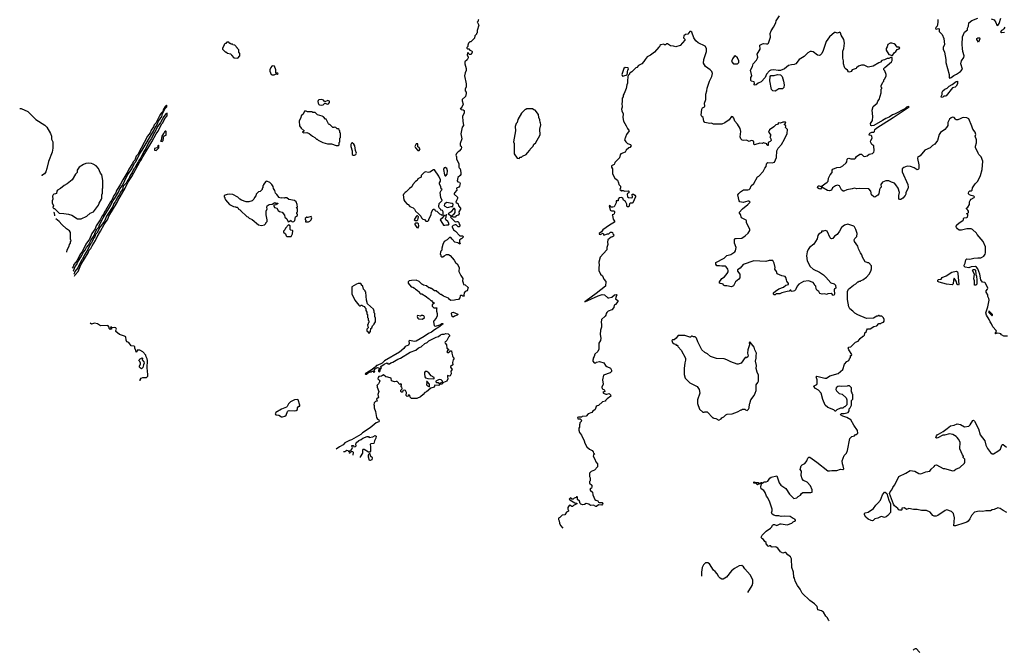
# Model space of a CAD drawing. Extents: x 2239781 to 2394849, y 665654 to 770575.
# Tile 1 of 147: x 2258501 to 2274773, y 670889 to 681354. Entities that reach past the tile are written whole.
import ezdxf

# ---------------------------------------------------------------- set-up
doc = ezdxf.new("R2010")
doc.units = 0

msp = doc.modelspace()

# ---------------------------------------------------------------- linework, layer by layer
at = {"layer": '0CON10XD'}
for points in [[(2266090, 681355), (2266080, 681345), (2266078, 681332), (2266060, 681315), (2266068, 681308), (2266088, 681265), (2266060, 681175), (2266060, 681135), (2266050, 681125), (2266050, 681115), (2266023, 681087), (2266015, 681050), (2265955, 680990), (2265940, 680985), (2265920, 680965), (2265908, 680935), (2265907, 680913), (2265890, 680895), (2265890, 680885), (2265902, 680872), (2265925, 680870), (2265942, 680852), (2265969, 680839), (2265980, 680825), (2265980, 680815), (2265962, 680778), (2265935, 680780), (2265920, 680795), (2265915, 680810), (2265902, 680798), (2265898, 680775), (2265912, 680735), (2265910, 680725), (2265895, 680690), (2265860, 680655), (2265858, 680645), (2265858, 680625), (2265880, 680545), (2265880, 680515), (2265862, 680475), (2265852, 680425), (2265882, 680295), (2265878, 680245), (2265862, 680205), (2265862, 680175), (2265877, 680155), (2265880, 680135), (2265870, 680085), (2265812, 680035), (2265812, 680012), (2265828, 679955), (2265810, 679905), (2265798, 679892), (2265780, 679885), (2265795, 679870), (2265830, 679865), (2265845, 679850), (2265848, 679835), (2265846, 679814), (2265820, 679755), (2265823, 679677), (2265838, 679605), (2265813, 679577), (2265792, 679465), (2265807, 679385), (2265780, 679305), (2265780, 679275), (2265795, 679260), (2265802, 679242), (2265798, 679215), (2265765, 679178), (2265745, 679170), (2265717, 679143), (2265708, 679115), (2265717, 679083), (2265718, 679045), (2265758, 678975), (2265760, 678915), (2265763, 678903), (2265780, 678885), (2265790, 678825), (2265790, 678795), (2265782, 678775), (2265740, 678745), (2265733, 678687), (2265744, 678674), (2265768, 678665), (2265780, 678645), (2265768, 678602), (2265756, 678584), (2265720, 678565), (2265727, 678533), (2265685, 678490), (2265680, 678475), (2265680, 678465), (2265736, 678416), (2265738, 678395), (2265718, 678365), (2265708, 678338), (2265745, 678310), (2265753, 678273), (2265786, 678236), (2265787, 678217), (2265760, 678175), (2265762, 678145), (2265745, 678120), (2265713, 678107), (2265695, 678090), (2265665, 678090), (2265655, 678100), (2265635, 678100), (2265620, 678085), (2265695, 678010), (2265725, 678018), (2265740, 678015), (2265757, 677997), (2265763, 677973), (2265780, 677945), (2265765, 677930), (2265745, 677930), (2265715, 677960), (2265695, 677960), (2265662, 677948), (2265650, 677935), (2265650, 677925), (2265670, 677875), (2265703, 677853), (2265775, 677780), (2265818, 677778), (2265828, 677768), (2265830, 677755), (2265808, 677732), (2265795, 677730), (2265770, 677705), (2265770, 677665), (2265780, 677655), (2265775, 677640), (2265742, 677662), (2265690, 677675), (2265648, 677725), (2265625, 677750), (2265605, 677750), (2265565, 677710), (2265514, 677686), (2265492, 677635), (2265478, 677575), (2265477, 677543), (2265460, 677525), (2265453, 677507), (2265450, 677475), (2265460, 677465), (2265462, 677442), (2265475, 677430), (2265495, 677430), (2265515, 677450), (2265555, 677468), (2265587, 677467), (2265615, 677452), (2265680, 677375), (2265702, 677335), (2265730, 677315), (2265762, 677255), (2265758, 677188), (2265790, 677125), (2265823, 677075), (2265818, 677035), (2265832, 677002), (2265833, 676973), (2265865, 676970), (2265910, 676925), (2265895, 676870), (2265865, 676860), (2265848, 676835), (2265840, 676795), (2265848, 676782), (2265825, 676780), (2265812, 676792), (2265788, 676792), (2265780, 676785), (2265772, 676755), (2265755, 676728), (2265708, 676722), (2265685, 676712), (2265625, 676710), (2265604, 676724), (2265586, 676746), (2265503, 676783), (2265465, 676810), (2265455, 676810), (2265435, 676830), (2265425, 676830), (2265385, 676870), (2265355, 676870), (2265305, 676910), (2265295, 676910), (2265285, 676920), (2265265, 676920), (2265225, 676950), (2265175, 676960), (2265160, 676975), (2265145, 676980), (2265103, 677023), (2265053, 677043), (2264975, 677042), (2264938, 677032), (2264920, 677015), (2264920, 676995), (2264970, 676935), (2264997, 676927), (2265025, 676912), (2265044, 676894), (2265072, 676882), (2265110, 676845), (2265110, 676835), (2265125, 676820), (2265145, 676820), (2265220, 676775), (2265255, 676740), (2265270, 676735), (2265295, 676710), (2265305, 676710), (2265320, 676695), (2265325, 676680), (2265335, 676680), (2265348, 676668), (2265348, 676662), (2265320, 676635), (2265320, 676615), (2265345, 676590), (2265395, 676590), (2265400, 676585), (2265390, 676575), (2265390, 676535), (2265402, 676495), (2265402, 676455), (2265386, 676414), (2265347, 676373), (2265338, 676355), (2265348, 676295), (2265355, 676288), (2265375, 676287), (2265445, 676308), (2265475, 676328), (2265495, 676330), (2265500, 676325), (2265427, 676265), (2265355, 676224), (2265307, 676183), (2265257, 676163), (2265185, 676111), (2265051, 676035), (2265025, 676029), (2264943, 676047), (2264930, 676035), (2264939, 675995), (2264925, 675970), (2264872, 675948), (2264847, 675913), (2264775, 675856), (2264531, 675709), (2264489, 675671), (2264407, 675633), (2264395, 675632), (2264374, 675606), (2264312, 675558), (2264210, 675495), (2264215, 675490), (2264235, 675492), (2264252, 675508), (2264292, 675528), (2264315, 675530), (2264325, 675540), (2264338, 675538), (2264355, 675520), (2264370, 675535), (2264360, 675545), (2264360, 675555), (2264374, 675576), (2264415, 675598), (2264437, 675597), (2264450, 675585), (2264430, 675555), (2264432, 675542), (2264445, 675530), (2264460, 675545), (2264460, 675565), (2264480, 675595), (2264470, 675605), (2264470, 675615), (2264525, 675658), (2264575, 675678), (2264585, 675660), (2264615, 675662), (2264632, 675678), (2264665, 675688), (2264750, 675740), (2264795, 675754), (2264955, 675853), (2265045, 675886), (2265089, 675925), (2265134, 675945), (2265195, 675995), (2265234, 676016), (2265265, 676041), (2265386, 676104), (2265424, 676116), (2265455, 676140), (2265485, 676152), (2265515, 676150), (2265545, 676162), (2265580, 676155), (2265595, 676148), (2265602, 676135), (2265602, 676118), (2265585, 676100), (2265562, 676045), (2265542, 676028), (2265530, 676025), (2265528, 676015), (2265530, 676005), (2265557, 675977), (2265562, 675922), (2265590, 675905), (2265588, 675892), (2265575, 675890), (2265562, 675862), (2265578, 675848), (2265592, 675848), (2265610, 675865), (2265612, 675878), (2265638, 675878), (2265640, 675835), (2265653, 675793), (2265660, 675775), (2265680, 675755), (2265678, 675742), (2265663, 675727), (2265652, 675685), (2265657, 675643), (2265620, 675615), (2265620, 675605), (2265648, 675565), (2265628, 675542), (2265632, 675495), (2265617, 675463), (2265605, 675458), (2265572, 675468), (2265570, 675445), (2265578, 675415), (2265560, 675375), (2265506, 675354), (2265475, 675324), (2265445, 675320), (2265425, 675304), (2265362, 675308), (2265353, 675277), (2265295, 675258), (2265225, 675197), (2265194, 675186), (2265171, 675155), (2265123, 675115), (2265065, 675090), (2264975, 675090), (2264952, 675112), (2264950, 675135), (2264935, 675150), (2264922, 675138), (2264920, 675125), (2264905, 675120), (2264890, 675135), (2264892, 675185), (2264875, 675220), (2264855, 675228), (2264832, 675218), (2264825, 675192), (2264805, 675192), (2264800, 675205), (2264800, 675225), (2264818, 675242), (2264820, 675255), (2264817, 675277), (2264800, 675295), (2264810, 675305), (2264810, 675325), (2264795, 675328), (2264782, 675322), (2264737, 675367), (2264725, 675370), (2264695, 675362), (2264645, 675380), (2264640, 675425), (2264585, 675442), (2264550, 675445), (2264515, 675478), (2264482, 675458), (2264435, 675450), (2264423, 675437), (2264422, 675415), (2264443, 675393), (2264450, 675375), (2264428, 675332), (2264402, 675305), (2264410, 675295), (2264408, 675278), (2264434, 675205), (2264422, 675155), (2264430, 675105), (2264400, 675075), (2264410, 675045), (2264382, 675038), (2264360, 675015), (2264352, 674985), (2264360, 674975), (2264360, 674935), (2264380, 674875), (2264400, 674775), (2264415, 674748), (2264438, 674735), (2264443, 674715), (2264435, 674700), (2264394, 674686), (2264295, 674600), (2264168, 674522), (2264136, 674495), (2263986, 674404), (2263952, 674395), (2263875, 674352), (2263845, 674324), (2263785, 674289), (2263731, 674251)], [(2274342, 679145), (2274298, 679238), (2274298, 679262), (2274312, 679315), (2274312, 679365), (2274290, 679425), (2274300, 679455), (2274290, 679495), (2274253, 679543), (2274238, 679595), (2274185, 679712), (2274155, 679732), (2274105, 679737), (2274075, 679732), (2274045, 679713), (2274005, 679700), (2273979, 679699), (2273966, 679706), (2273945, 679736), (2273915, 679739), (2273895, 679733), (2273865, 679708), (2273842, 679655), (2273838, 679605), (2273820, 679570), (2273789, 679535), (2273720, 679485), (2273696, 679455), (2273667, 679355), (2273623, 679297), (2273584, 679275), (2273546, 679234), (2273460, 679195), (2273385, 679102), (2273365, 679090), (2273342, 679088), (2273340, 679055), (2273363, 678953), (2273362, 678895), (2273355, 678880), (2273335, 678872), (2273281, 678901), (2273225, 678928), (2273168, 678932), (2273110, 678910), (2273087, 678885), (2273083, 678835), (2273176, 678625), (2273182, 678585), (2273176, 678555), (2273143, 678495), (2273144, 678465), (2273136, 678445), (2273095, 678400), (2273065, 678380), (2273047, 678377), (2273032, 678385), (2273030, 678445), (2273039, 678495), (2273017, 678567), (2272983, 678623), (2272959, 678649), (2272907, 678665), (2272865, 678686), (2272815, 678687), (2272785, 678679), (2272761, 678665), (2272734, 678626), (2272738, 678585), (2272720, 678565), (2272713, 678547), (2272699, 678471), (2272681, 678449), (2272635, 678420), (2272615, 678421), (2272576, 678456), (2272565, 678520), (2272535, 678556), (2272375, 678563), (2272335, 678558), (2272295, 678567), (2272256, 678556), (2272169, 678541), (2272120, 678515), (2272110, 678515), (2272085, 678538), (2272048, 678605), (2272015, 678616), (2271983, 678607), (2271935, 678570), (2271915, 678534), (2271885, 678522), (2271849, 678529), (2271755, 678582), (2271735, 678553), (2271715, 678557), (2271687, 678575), (2271691, 678595), (2271702, 678605), (2271715, 678606), (2271748, 678592), (2271846, 678665), (2271862, 678685), (2271870, 678735), (2271894, 678786), (2271928, 678825), (2271929, 678865), (2271937, 678883), (2272005, 678907), (2272064, 678914), (2272105, 678935), (2272158, 678985), (2272169, 679005), (2272174, 679045), (2272185, 679058), (2272205, 679062), (2272234, 679054), (2272300, 679050), (2272315, 679062), (2272328, 679092), (2272385, 679132), (2272412, 679132), (2272445, 679099), (2272465, 679092), (2272508, 679102), (2272539, 679131), (2272595, 679142), (2272616, 679164), (2272623, 679185), (2272617, 679265), (2272581, 679291), (2272563, 679335), (2272567, 679355), (2272590, 679395), (2272586, 679426), (2272575, 679438), (2272542, 679445), (2272540, 679455), (2272551, 679475), (2272585, 679496), (2272617, 679493), (2272626, 679503), (2272635, 679535), (2272669, 679565), (2272934, 679735), (2273199, 679915), (2273187, 679917), (2273156, 679905), (2273129, 679880), (2272959, 679791), (2272925, 679781), (2272869, 679741), (2272815, 679722), (2272760, 679685), (2272615, 679604), (2272585, 679598), (2272566, 679605), (2272562, 679635), (2272592, 679685), (2272602, 679755), (2272589, 679855), (2272605, 679920), (2272670, 679975), (2272683, 680007), (2272707, 680033), (2272740, 680145), (2272740, 680205), (2272750, 680215), (2272750, 680225), (2272740, 680235), (2272738, 680262), (2272765, 680320), (2272780, 680335), (2272783, 680357), (2272800, 680375), (2272820, 680425), (2272820, 680445), (2272797, 680507), (2272780, 680525), (2272783, 680545), (2272798, 680565), (2272906, 680655), (2272922, 680678), (2272918, 680728), (2272895, 680728), (2272866, 680714), (2272835, 680713), (2272795, 680687), (2272749, 680681), (2272729, 680651), (2272699, 680641), (2272605, 680584), (2272525, 680568), (2272455, 680600), (2272415, 680604), (2272365, 680587), (2272332, 680558), (2272322, 680548), (2272256, 680524), (2272242, 680495), (2272217, 680483), (2272200, 680490), (2272179, 680519), (2272145, 680547), (2272131, 680571), (2272118, 680625), (2272118, 680675), (2272106, 680715), (2272102, 680805), (2272104, 680835), (2272122, 680875), (2272130, 680965), (2272119, 681025), (2272079, 681095), (2272065, 681138), (2272055, 681147), (2272015, 681130), (2271985, 681143), (2271965, 681140), (2271885, 681070), (2271830, 680995), (2271782, 680845), (2271756, 680795), (2271731, 680769), (2271715, 680762), (2271685, 680768), (2271615, 680820), (2271585, 680829), (2271565, 680826), (2271525, 680803), (2271465, 680743), (2271385, 680693), (2271326, 680624), (2271302, 680612), (2271255, 680609), (2271205, 680594), (2271138, 680542), (2271075, 680516), (2271035, 680514), (2270966, 680526), (2270915, 680517), (2270895, 680508), (2270845, 680455), (2270820, 680400), (2270755, 680327), (2270706, 680304), (2270670, 680275), (2270655, 680270), (2270640, 680275), (2270638, 680285), (2270647, 680305), (2270638, 680325), (2270590, 680335), (2270583, 680355), (2270582, 680395), (2270600, 680425), (2270581, 680519), (2270612, 680578), (2270623, 680625), (2270676, 680684), (2270692, 680715), (2270698, 680735), (2270689, 680785), (2270736, 680865), (2270735, 680930), (2270776, 680954), (2270795, 680958), (2270845, 680952), (2270865, 680956), (2270874, 680965), (2270909, 681065), (2270902, 681125), (2270918, 681168), (2270961, 681229), (2270995, 681300), (2271004, 681336), (2271058, 681415)], [(2273672, 681358), (2273674, 681305), (2273662, 681245), (2273644, 681225), (2273637, 681205), (2273645, 681199), (2273685, 681210), (2273698, 681205), (2273694, 681175), (2273699, 681159), (2273748, 681108), (2273773, 681043), (2273785, 680945), (2273764, 680895), (2273764, 680865), (2273784, 680815), (2273806, 680695), (2273809, 680645), (2273862, 680445), (2273863, 680393), (2273875, 680388), (2273893, 680395), (2273940, 680430), (2273985, 680450), (2274050, 680495), (2274084, 680535), (2274057, 680625), (2274067, 680673), (2274102, 680728), (2274111, 680755), (2274089, 680825), (2274082, 680875), (2274077, 680945), (2274082, 681068), (2274113, 681145), (2274166, 681185), (2274167, 681213), (2274180, 681245), (2274189, 681301), (2274235, 681342), (2274335, 681380)], [(2274557, 681367), (2274605, 681350), (2274635, 681310), (2274652, 681262), (2274665, 681260), (2274688, 681292), (2274715, 681378)], [(2274782, 681228), (2274765, 681200), (2274750, 681185), (2274728, 681175), (2274712, 681155), (2274725, 681140), (2274775, 681150)], [(2270415, 678508), (2270465, 678538), (2270495, 678542), (2270533, 678537), (2270556, 678544), (2270575, 678562), (2270592, 678605), (2270632, 678645), (2270692, 678755), (2270715, 678768), (2270785, 678840), (2270815, 678900), (2270838, 678925), (2270842, 678965), (2270851, 678979), (2270865, 678990), (2270934, 678984), (2270974, 678996), (2271008, 679075), (2271012, 679185), (2271034, 679226), (2271098, 679295), (2271112, 679335), (2271122, 679345), (2271187, 679473), (2271188, 679535), (2271158, 679568), (2271162, 679595), (2271158, 679608), (2271140, 679615), (2271140, 679625), (2271158, 679642), (2271160, 679655), (2271155, 679660), (2271115, 679656), (2271075, 679642), (2271042, 679648), (2271025, 679620), (2270995, 679612), (2270965, 679579), (2270895, 679532), (2270878, 679495), (2270907, 679457), (2270908, 679435), (2270900, 679415), (2270917, 679385), (2270919, 679355), (2270905, 679337), (2270870, 679325), (2270870, 679275), (2270863, 679273), (2270850, 679285), (2270848, 679298), (2270795, 679318), (2270775, 679308), (2270735, 679312), (2270645, 679282), (2270632, 679295), (2270635, 679330), (2270626, 679346), (2270615, 679352), (2270587, 679353), (2270555, 679341), (2270515, 679363), (2270465, 679354), (2270442, 679362), (2270420, 679385), (2270406, 679415), (2270421, 679505), (2270410, 679555), (2270364, 679624), (2270322, 679675), (2270301, 679725), (2270285, 679748), (2270265, 679750), (2270225, 679698), (2270155, 679646), (2270106, 679624), (2269965, 679628), (2269935, 679641), (2269905, 679639), (2269823, 679655), (2269808, 679675), (2269797, 679735), (2269773, 679755), (2269764, 679775), (2269776, 679875), (2269787, 679895), (2269818, 679912), (2269824, 679925), (2269819, 679975), (2269838, 680035), (2269840, 680120), (2269859, 680175), (2269861, 680219), (2269900, 680335), (2269941, 680415), (2269948, 680465), (2269938, 680495), (2269912, 680522), (2269832, 680582), (2269804, 680635), (2269809, 680695), (2269853, 680825), (2269852, 680875), (2269828, 680915), (2269715, 680973), (2269675, 681002), (2269643, 681055), (2269610, 681145), (2269595, 681160), (2269575, 681160), (2269543, 681117), (2269505, 681110), (2269478, 681085), (2269473, 681055), (2269492, 681032), (2269492, 681015), (2269415, 680926), (2269345, 680903), (2269305, 680916), (2269255, 680922), (2269205, 680952), (2269188, 680952), (2269175, 680940), (2269155, 680940), (2269145, 680950), (2269095, 680940), (2269082, 680928), (2269080, 680915), (2269061, 680899), (2268992, 680815), (2268925, 680768), (2268871, 680739), (2268837, 680693), (2268815, 680660), (2268780, 680625), (2268730, 680595), (2268700, 680565), (2268685, 680560), (2268618, 680492), (2268590, 680475), (2268580, 680465), (2268580, 680455), (2268562, 680438), (2268552, 680415), (2268552, 680385), (2268543, 680365), (2268546, 680304), (2268532, 680275), (2268522, 680215), (2268492, 680135), (2268472, 680105), (2268472, 680078), (2268458, 680055), (2268458, 679985), (2268452, 679975), (2268458, 679905), (2268448, 679875), (2268452, 679845), (2268472, 679795), (2268470, 679735), (2268482, 679675), (2268525, 679600), (2268543, 679553), (2268572, 679515), (2268530, 679455), (2268498, 679365), (2268516, 679336), (2268548, 679305), (2268597, 679287), (2268607, 679265), (2268585, 679240), (2268570, 679235), (2268524, 679196), (2268506, 679164), (2268437, 679133), (2268423, 679117), (2268415, 679070), (2268335, 678990), (2268332, 678968), (2268323, 678957), (2268280, 678935), (2268280, 678915), (2268300, 678885), (2268298, 678805), (2268334, 678734), (2268378, 678698), (2268398, 678655), (2268402, 678625), (2268432, 678602), (2268432, 678575), (2268420, 678545), (2268433, 678533), (2268445, 678520), (2268453, 678527), (2268475, 678528), (2268495, 678520), (2268555, 678522), (2268565, 678518), (2268570, 678505), (2268565, 678490), (2268543, 678477), (2268538, 678465), (2268546, 678426), (2268563, 678413), (2268605, 678408), (2268628, 678412), (2268625, 678470), (2268645, 678468), (2268665, 678452), (2268678, 678435), (2268678, 678425), (2268636, 678324), (2268625, 678318), (2268593, 678317), (2268581, 678309), (2268565, 678260), (2268545, 678260), (2268535, 678270), (2268532, 678302), (2268512, 678345), (2268481, 678371), (2268470, 678400), (2268445, 678412), (2268410, 678405), (2268392, 678385), (2268390, 678360), (2268365, 678360), (2268360, 678355), (2268360, 678325), (2268325, 678260), (2268305, 678252), (2268275, 678252), (2268255, 678280), (2268240, 678275), (2268261, 678201), (2268281, 678191), (2268325, 678190), (2268332, 678182), (2268333, 678165), (2268325, 678140), (2268315, 678130), (2268290, 678125), (2268300, 678115), (2268310, 678055), (2268332, 678022), (2268331, 678005), (2268246, 677954), (2268140, 677875), (2268116, 677844), (2268080, 677815), (2268080, 677805), (2268105, 677800), (2268115, 677810), (2268145, 677820), (2268155, 677792), (2268215, 677811), (2268235, 677811), (2268265, 677839), (2268285, 677841), (2268296, 677836), (2268304, 677814), (2268320, 677795), (2268312, 677775), (2268297, 677763), (2268273, 677757), (2268222, 677715), (2268217, 677675), (2268223, 677635), (2268202, 677585), (2268202, 677545), (2268092, 677425), (2268072, 677345), (2268078, 677295), (2268070, 677255), (2268072, 677205), (2268102, 677145), (2268132, 677115), (2268155, 677060), (2268188, 677025), (2268183, 676945), (2268028, 676822), (2267860, 676705), (2267842, 676685), (2268060, 676785), (2268125, 676809), (2268165, 676800), (2268220, 676755), (2268235, 676752), (2268287, 676763), (2268329, 676801), (2268365, 676810), (2268370, 676805), (2268357, 676775), (2268350, 676735), (2268385, 676710), (2268388, 676695), (2268350, 676645), (2268325, 676630), (2268318, 676595), (2268285, 676552), (2268225, 676530), (2268205, 676512), (2268192, 676495), (2268187, 676465), (2268175, 676448), (2268118, 676392), (2268108, 676345), (2268118, 676315), (2268118, 676265), (2268101, 676219), (2268093, 676145), (2268107, 676085), (2268098, 676045), (2268074, 676005), (2268070, 675905), (2268053, 675867), (2268005, 675820), (2267997, 675783), (2267980, 675755), (2267980, 675735), (2267970, 675725), (2267970, 675705), (2267995, 675680), (2268025, 675680), (2268033, 675687), (2268085, 675698), (2268155, 675680), (2268182, 675635), (2268202, 675615), (2268265, 675590), (2268281, 675555), (2268280, 675535), (2268258, 675512), (2268150, 675475), (2268132, 675395), (2268143, 675327), (2268122, 675275), (2268125, 675250), (2268156, 675236), (2268167, 675225), (2268170, 675205), (2268140, 675195), (2268148, 675175), (2268185, 675158), (2268205, 675158), (2268245, 675172), (2268265, 675150), (2268272, 675125), (2268207, 675083), (2268180, 675055), (2268180, 675045), (2268130, 675035), (2268065, 674972), (2268043, 674967), (2268030, 674955), (2268010, 674905), (2267974, 674876), (2267958, 674855), (2267896, 674834), (2267860, 674795), (2267795, 674790), (2267785, 674780), (2267735, 674780), (2267718, 674772), (2267725, 674750), (2267765, 674750), (2267790, 674725), (2267780, 674715), (2267780, 674705), (2267760, 674685), (2267760, 674665), (2267750, 674655), (2267750, 674615), (2267740, 674595), (2267740, 674565), (2267753, 674523), (2267785, 674480), (2267827, 674387), (2267838, 674348), (2267875, 674290), (2267915, 674248), (2267962, 674225), (2267980, 674205), (2267982, 674182), (2267995, 674180), (2267998, 674165), (2267982, 674158), (2267978, 674135), (2268007, 674087), (2268025, 674040), (2268050, 674005), (2268050, 673955), (2268000, 673905), (2267945, 673880), (2267920, 673855), (2267920, 673795), (2267930, 673775), (2267930, 673725), (2267920, 673715), (2267920, 673685), (2267958, 673655), (2267958, 673625), (2267950, 673605), (2267935, 673600), (2267923, 673583), (2267934, 673564), (2267967, 673537), (2267970, 673495), (2268007, 673417), (2268020, 673405), (2268053, 673393), (2268064, 673374), (2268075, 673368), (2268125, 673368), (2268138, 673355), (2268135, 673340), (2268120, 673325), (2268065, 673328), (2268035, 673301), (2268022, 673302), (2267985, 673323), (2267935, 673317), (2267905, 673338), (2267865, 673352), (2267835, 673332), (2267808, 673328), (2267775, 673340), (2267762, 673352), (2267755, 673390), (2267720, 673415), (2267720, 673455), (2267715, 673460), (2267705, 673460), (2267698, 673452), (2267663, 673437), (2267648, 673422), (2267625, 673420), (2267615, 673440), (2267603, 673447), (2267582, 673425), (2267595, 673410), (2267675, 673360), (2267707, 673357), (2267710, 673345), (2267655, 673320), (2267635, 673300), (2267625, 673300), (2267595, 673322), (2267581, 673319), (2267560, 673285), (2267560, 673255), (2267572, 673235), (2267570, 673225), (2267538, 673205), (2267508, 673165), (2267465, 673158), (2267425, 673118), (2267403, 673107), (2267403, 673085), (2267417, 673065), (2267423, 673025), (2267440, 672985), (2267478, 672945)], [(2274345, 680980), (2274318, 681028), (2274318, 681042), (2274335, 681052), (2274365, 681056), (2274372, 681045), (2274370, 681035), (2274345, 680980)], [(2262105, 680720), (2262140, 680755), (2262140, 680795), (2262120, 680815), (2262120, 680855), (2262100, 680875), (2262100, 680885), (2262055, 680930), (2262025, 680940), (2262015, 680950), (2261995, 680950), (2261985, 680960), (2261972, 680962), (2261955, 680980), (2261925, 680980), (2261908, 680962), (2261895, 680960), (2261880, 680945), (2261880, 680935), (2261850, 680885), (2261850, 680865), (2261895, 680820), (2261905, 680820), (2261935, 680800), (2261985, 680790), (2262000, 680775), (2262000, 680765), (2262042, 680722), (2262105, 680720)], [(2272925, 680760), (2272954, 680805), (2272983, 680827), (2273005, 680862), (2273035, 680872), (2273046, 680886), (2273035, 680900), (2273005, 680900), (2272976, 680936), (2272950, 680955), (2272915, 680967), (2272885, 680966), (2272850, 680945), (2272836, 680904), (2272818, 680875), (2272818, 680848), (2272867, 680777), (2272925, 680760)], [(2270365, 680623), (2270387, 680645), (2270387, 680675), (2270363, 680723), (2270325, 680757), (2270308, 680745), (2270282, 680708), (2270263, 680663), (2270295, 680623), (2270365, 680623)], [(2262675, 680440), (2262705, 680443), (2262728, 680452), (2262735, 680460), (2262745, 680460), (2262755, 680450), (2262770, 680465), (2262765, 680470), (2262732, 680472), (2262732, 680522), (2262710, 680585), (2262685, 680590), (2262670, 680585), (2262650, 680565), (2262634, 680526), (2262634, 680504), (2262657, 680447), (2262675, 680440)], [(2268465, 680420), (2268485, 680423), (2268538, 680442), (2268550, 680525), (2268560, 680535), (2268555, 680560), (2268505, 680563), (2268485, 680548), (2268451, 680445), (2268455, 680428), (2268465, 680420)], [(2270985, 680174), (2270945, 680178), (2270925, 680200), (2270899, 680345), (2270902, 680415), (2270915, 680428), (2270970, 680430), (2271025, 680447), (2271075, 680441), (2271101, 680415), (2271126, 680335), (2271137, 680275), (2271129, 680231), (2271109, 680211), (2271045, 680210), (2271014, 680186), (2270985, 680174)], [(2273735, 680068), (2273732, 680082), (2273746, 680114), (2273748, 680155), (2273759, 680175), (2273792, 680205), (2273828, 680222), (2273863, 680255), (2273909, 680281), (2273975, 680333), (2273998, 680338), (2273999, 680295), (2273980, 680255), (2273961, 680239), (2273919, 680225), (2273812, 680095), (2273795, 680087), (2273775, 680087), (2273755, 680070), (2273735, 680068)], [(2263485, 679938), (2263515, 679944), (2263545, 679972), (2263585, 679956), (2263605, 679962), (2263622, 679985), (2263619, 680005), (2263595, 680017), (2263545, 679997), (2263520, 680020), (2263495, 680033), (2263444, 680026), (2263432, 680018), (2263427, 680003), (2263432, 679972), (2263443, 679953), (2263455, 679944), (2263485, 679938)], [(2258501, 679887), (2258525, 679882), (2258634, 679834), (2258735, 679737), (2258768, 679705), (2258915, 679610), (2258950, 679575), (2259011, 679471), (2259026, 679426), (2259028, 679375), (2259050, 679335), (2259048, 679228), (2259036, 679165), (2258974, 679006), (2258950, 678895), (2258930, 678835), (2258912, 678805), (2258868, 678775), (2258865, 678772)], [(2259382, 677193), (2259388, 677202), (2259417, 677273), (2259445, 677302), (2259457, 677335), (2259530, 677455), (2259554, 677506), (2259581, 677539), (2259604, 677586), (2259638, 677625), (2259680, 677715), (2259730, 677785), (2259748, 677835), (2259782, 677895), (2259807, 677923), (2259819, 677961), (2259882, 678078), (2260008, 678285), (2260038, 678355), (2260068, 678392), (2260132, 678502), (2260158, 678555), (2260199, 678611), (2260276, 678774), (2260353, 678885), (2260399, 678981), (2260418, 679002), (2260479, 679131), (2260525, 679198), (2260711, 679509), (2260739, 679571), (2260761, 679599), (2260793, 679677), (2260850, 679755), (2260863, 679797), (2260906, 679884), (2260930, 679915), (2260932, 679932), (2260925, 679938), (2260905, 679918), (2260878, 679875), (2260864, 679836), (2260840, 679805), (2260815, 679772), (2260748, 679642), (2260724, 679615), (2260711, 679579), (2260674, 679525), (2260656, 679484), (2260615, 679427), (2260454, 679126), (2260424, 679095), (2260401, 679029), (2260375, 679002), (2260364, 678975), (2260305, 678882), (2260289, 678841), (2260205, 678707), (2260168, 678632), (2260097, 678515), (2260089, 678491), (2260056, 678445), (2260021, 678369), (2260000, 678340), (2259920, 678195), (2259904, 678175), (2259893, 678145), (2259865, 678112), (2259828, 678042), (2259766, 677945), (2259748, 677892), (2259694, 677815), (2259654, 677726), (2259595, 677640), (2259536, 677524), (2259494, 677465), (2259448, 677372), (2259396, 677305), (2259383, 677265), (2259366, 677241)], [(2266755, 679060), (2266772, 679078), (2266795, 679080), (2266813, 679097), (2266870, 679125), (2266895, 679150), (2266930, 679195), (2266935, 679210), (2266985, 679260), (2267000, 679295), (2267025, 679310), (2267102, 679448), (2267098, 679545), (2267112, 679615), (2267107, 679647), (2267100, 679655), (2267097, 679697), (2267080, 679735), (2267077, 679787), (2267018, 679858), (2266995, 679860), (2266975, 679880), (2266875, 679880), (2266865, 679870), (2266855, 679870), (2266795, 679810), (2266732, 679705), (2266722, 679655), (2266708, 679635), (2266688, 679585), (2266692, 679515), (2266662, 679335), (2266672, 679305), (2266670, 679135), (2266722, 679062), (2266755, 679060)], [(2259409, 677109), (2259419, 677131), (2259465, 677188), (2259513, 677297), (2259633, 677495), (2259651, 677539), (2259675, 677568), (2259696, 677614), (2259755, 677703), (2259779, 677761), (2259838, 677855), (2259896, 677964), (2259956, 678055), (2259976, 678104), (2260110, 678330), (2260122, 678358), (2260245, 678568), (2260289, 678661), (2260355, 678762), (2260486, 679004), (2260515, 679042), (2260533, 679087), (2260685, 679333), (2260756, 679464), (2260786, 679505), (2260851, 679629), (2260866, 679645), (2260901, 679719), (2260936, 679765), (2260938, 679808), (2260915, 679797), (2260882, 679755), (2260828, 679652), (2260786, 679594), (2260673, 679385), (2260634, 679326), (2260588, 679222), (2260555, 679172), (2260501, 679069), (2260474, 679036), (2260464, 679006), (2260424, 678946), (2260409, 678911), (2260388, 678885), (2260362, 678825), (2260324, 678776), (2260307, 678723), (2260283, 678695), (2260259, 678651), (2260211, 678599), (2260197, 678543), (2260175, 678520), (2260146, 678454), (2260124, 678426), (2260079, 678341), (2260056, 678314), (2260038, 678265), (2259958, 678138), (2259936, 678104), (2259901, 678019), (2259832, 677925), (2259778, 677822), (2259750, 677795), (2259740, 677755), (2259723, 677737), (2259685, 677660), (2259670, 677645), (2259628, 677552), (2259573, 677465), (2259540, 677395), (2259523, 677375), (2259462, 677248), (2259414, 677186), (2259401, 677149), (2259398, 677145)], [(2263765, 679270), (2263780, 679285), (2263780, 679325), (2263790, 679335), (2263790, 679395), (2263800, 679405), (2263800, 679475), (2263790, 679485), (2263790, 679515), (2263780, 679525), (2263778, 679538), (2263765, 679550), (2263745, 679550), (2263725, 679570), (2263707, 679577), (2263695, 679570), (2263675, 679570), (2263625, 679620), (2263615, 679620), (2263605, 679630), (2263565, 679710), (2263555, 679710), (2263520, 679745), (2263497, 679757), (2263425, 679780), (2263385, 679820), (2263345, 679820), (2263335, 679830), (2263255, 679830), (2263235, 679840), (2263205, 679840), (2263185, 679790), (2263150, 679765), (2263148, 679735), (2263118, 679675), (2263125, 679600), (2263152, 679562), (2263200, 679515), (2263198, 679502), (2263175, 679500), (2263172, 679492), (2263195, 679480), (2263245, 679490), (2263285, 679470), (2263340, 679425), (2263380, 679405), (2263405, 679380), (2263415, 679380), (2263435, 679360), (2263513, 679323), (2263585, 679303), (2263655, 679302), (2263733, 679273), (2263765, 679270)], [(2260855, 679340), (2260870, 679355), (2260870, 679375), (2260880, 679385), (2260880, 679415), (2260890, 679425), (2260890, 679435), (2260920, 679445), (2260920, 679505), (2260915, 679510), (2260905, 679510), (2260892, 679498), (2260888, 679482), (2260875, 679470), (2260850, 679425), (2260840, 679355), (2260830, 679345), (2260855, 679340)], [(2260755, 679190), (2260800, 679235), (2260800, 679275), (2260795, 679280), (2260782, 679268), (2260780, 679245), (2260768, 679232), (2260730, 679225), (2260730, 679195), (2260755, 679190)], [(2264035, 679113), (2264055, 679122), (2264068, 679145), (2264051, 679191), (2264037, 679265), (2264022, 679295), (2263995, 679318), (2263985, 679312), (2263972, 679288), (2263971, 679255), (2263998, 679185), (2263998, 679125), (2264014, 679114), (2264035, 679113)], [(2265105, 679190), (2265120, 679215), (2265110, 679225), (2265110, 679235), (2265095, 679240), (2265083, 679253), (2265078, 679298), (2265055, 679300), (2265030, 679255), (2265040, 679235), (2265082, 679192), (2265105, 679190)], [(2274825, 676117), (2274765, 676120), (2274725, 676142), (2274716, 676156), (2274695, 676163), (2274653, 676167), (2274625, 676160), (2274622, 676165), (2274646, 676194), (2274640, 676215), (2274584, 676275), (2274561, 676325), (2274537, 676355), (2274524, 676395), (2274477, 676465), (2274469, 676505), (2274503, 676605), (2274524, 676715), (2274520, 676740), (2274498, 676775), (2274498, 676805), (2274474, 676845), (2274474, 676866), (2274497, 676895), (2274500, 676915), (2274462, 676995), (2274450, 677005), (2274415, 677013), (2274385, 677049), (2274370, 677145), (2274338, 677235), (2274315, 677260), (2274295, 677270), (2274226, 677264), (2274185, 677247), (2274125, 677261), (2274110, 677275), (2274108, 677295), (2274127, 677325), (2274138, 677382), (2274153, 677397), (2274205, 677392), (2274267, 677407), (2274335, 677412), (2274385, 677412), (2274395, 677418), (2274436, 677444), (2274458, 677475), (2274462, 677495), (2274462, 677595), (2274423, 677683), (2274325, 677800), (2274315, 677820), (2274250, 677885), (2274225, 677892), (2274155, 677892), (2274065, 677873), (2274025, 677873), (2273998, 677895), (2273982, 677915), (2273977, 677935), (2273984, 677956), (2274025, 677992), (2274089, 678031), (2274100, 678045), (2274100, 678065), (2274110, 678075), (2274155, 678082), (2274165, 678090), (2274172, 678115), (2274170, 678135), (2274150, 678145), (2274168, 678152), (2274180, 678165), (2274182, 678185), (2274172, 678205), (2274148, 678225), (2274148, 678235), (2274169, 678251), (2274198, 678295), (2274198, 678342), (2274210, 678365), (2274227, 678383), (2274277, 678413), (2274278, 678425), (2274270, 678435), (2274224, 678444), (2274197, 678457), (2274183, 678473), (2274183, 678487), (2274188, 678505), (2274205, 678523), (2274230, 678525), (2274243, 678535), (2274245, 678570), (2274294, 678636), (2274335, 678680), (2274378, 678775), (2274406, 678874), (2274417, 679015), (2274388, 679085), (2274352, 679125), (2274342, 679145)], [(2259515, 678062), (2259610, 678105), (2259668, 678155), (2259722, 678175), (2259802, 678285), (2259813, 678317), (2259852, 678385), (2259856, 678404), (2259858, 678455), (2259868, 678485), (2259867, 678555), (2259873, 678575), (2259877, 678665), (2259877, 678695), (2259858, 678785), (2259838, 678815), (2259802, 678895), (2259763, 678935), (2259715, 678964), (2259685, 678974), (2259645, 678978), (2259595, 678973), (2259555, 678958), (2259485, 678912), (2259450, 678865), (2259450, 678825), (2259425, 678800), (2259366, 678704), (2259283, 678637), (2259235, 678612), (2259176, 678564), (2259125, 678532), (2259112, 678515), (2259109, 678481), (2259095, 678471), (2259064, 678466), (2259052, 678455), (2259042, 678435), (2259048, 678385), (2259037, 678355), (2259037, 678325), (2259062, 678275), (2259050, 678245), (2259065, 678230), (2259075, 678230), (2259154, 678154), (2259232, 678148), (2259305, 678139), (2259365, 678120), (2259455, 678062), (2259515, 678062)], [(2265545, 678772), (2265565, 678800), (2265571, 678855), (2265560, 678890), (2265535, 678910), (2265515, 678902), (2265507, 678875), (2265522, 678785), (2265533, 678773), (2265545, 678772)], [(2265245, 678020), (2265260, 678035), (2265260, 678055), (2265300, 678125), (2265308, 678172), (2265335, 678220), (2265355, 678220), (2265360, 678205), (2265375, 678190), (2265397, 678187), (2265440, 678145), (2265465, 678130), (2265485, 678120), (2265500, 678125), (2265498, 678175), (2265490, 678195), (2265460, 678205), (2265460, 678215), (2265435, 678240), (2265428, 678265), (2265432, 678315), (2265482, 678365), (2265462, 678415), (2265448, 678495), (2265465, 678530), (2265480, 678545), (2265468, 678558), (2265462, 678595), (2265440, 678635), (2265440, 678655), (2265456, 678684), (2265457, 678705), (2265427, 678765), (2265355, 678868), (2265338, 678872), (2265278, 678832), (2265256, 678824), (2265205, 678837), (2265184, 678826), (2265133, 678777), (2265135, 678750), (2265100, 678735), (2265081, 678719), (2265072, 678695), (2265044, 678676), (2264998, 678625), (2264979, 678591), (2264941, 678559), (2264890, 678505), (2264870, 678495), (2264850, 678475), (2264850, 678465), (2264840, 678455), (2264850, 678375), (2264864, 678344), (2264905, 678300), (2264920, 678295), (2264950, 678265), (2265005, 678242), (2265025, 678220), (2265042, 678185), (2265090, 678145), (2265130, 678105), (2265140, 678075), (2265162, 678052), (2265188, 678048), (2265215, 678020), (2265245, 678020)], [(2262495, 677952), (2262547, 677963), (2262568, 677982), (2262570, 677995), (2262590, 678015), (2262590, 678045), (2262572, 678125), (2262572, 678185), (2262588, 678225), (2262583, 678247), (2262592, 678275), (2262605, 678288), (2262625, 678298), (2262675, 678300), (2262715, 678328), (2262735, 678320), (2262765, 678320), (2262767, 678313), (2262755, 678300), (2262745, 678300), (2262735, 678290), (2262702, 678288), (2262700, 678275), (2262712, 678245), (2262750, 678235), (2262770, 678200), (2262795, 678181), (2262838, 678168), (2262878, 678118), (2262885, 678090), (2262918, 678058), (2262935, 678010), (2262968, 678022), (2262975, 678040), (2263005, 678010), (2263032, 678018), (2263048, 678032), (2263060, 678095), (2263078, 678102), (2263090, 678115), (2263090, 678135), (2263080, 678145), (2263080, 678165), (2263092, 678178), (2263090, 678225), (2263070, 678245), (2263090, 678255), (2263087, 678295), (2263071, 678341), (2263040, 678365), (2262948, 678378), (2262915, 678408), (2262885, 678408), (2262875, 678400), (2262835, 678408), (2262815, 678400), (2262791, 678411), (2262753, 678463), (2262728, 678485), (2262716, 678526), (2262695, 678560), (2262687, 678595), (2262666, 678626), (2262635, 678658), (2262585, 678680), (2262570, 678675), (2262530, 678625), (2262530, 678615), (2262520, 678605), (2262520, 678575), (2262510, 678565), (2262510, 678545), (2262477, 678513), (2262450, 678505), (2262410, 678465), (2262405, 678440), (2262380, 678415), (2262370, 678385), (2262345, 678360), (2262285, 678342), (2262245, 678342), (2262168, 678368), (2262140, 678385), (2262105, 678418), (2262025, 678460), (2261975, 678468), (2261928, 678462), (2261895, 678450), (2261882, 678438), (2261880, 678425), (2261890, 678415), (2261890, 678395), (2261900, 678375), (2261970, 678295), (2262033, 678263), (2262067, 678257), (2262075, 678250), (2262095, 678250), (2262110, 678235), (2262110, 678225), (2262150, 678205), (2262150, 678195), (2262255, 678100), (2262270, 678095), (2262293, 678073), (2262345, 678050), (2262445, 677960), (2262495, 677952)], [(2271877, 671411), (2271872, 671415), (2271847, 671465), (2271826, 671486), (2271787, 671555), (2271752, 671575), (2271692, 671592), (2271680, 671645), (2271635, 671693), (2271558, 671745), (2271435, 671868), (2271397, 671935), (2271354, 671994), (2271318, 672065), (2271308, 672115), (2271292, 672135), (2271288, 672215), (2271262, 672295), (2271257, 672437), (2271238, 672468), (2271195, 672502), (2271165, 672538), (2271145, 672540), (2271115, 672532), (2271075, 672550), (2271030, 672610), (2271005, 672626), (2270985, 672633), (2270935, 672628), (2270920, 672635), (2270915, 672650), (2270895, 672650), (2270885, 672640), (2270870, 672645), (2270840, 672685), (2270840, 672705), (2270814, 672724), (2270792, 672755), (2270764, 672774), (2270757, 672795), (2270772, 672825), (2270838, 672895), (2270910, 672945), (2270930, 672965), (2270940, 672995), (2270960, 673005), (2270976, 673006), (2271015, 672988), (2271070, 673015), (2271085, 673017), (2271185, 672998), (2271264, 673026), (2271284, 673046), (2271320, 673065), (2271322, 673075), (2271311, 673091), (2271282, 673102), (2271235, 673134), (2271135, 673143), (2271085, 673136), (2271044, 673146), (2270995, 673147), (2270966, 673156), (2270936, 673176), (2270923, 673195), (2270938, 673232), (2270939, 673255), (2270899, 673375), (2270867, 673447), (2270842, 673475), (2270820, 673535), (2270797, 673565), (2270753, 673595), (2270750, 673625), (2270758, 673678), (2270735, 673680), (2270727, 673673), (2270705, 673670), (2270695, 673660), (2270672, 673682), (2270635, 673690), (2270632, 673708), (2270665, 673698), (2270705, 673700), (2270715, 673690), (2270745, 673690), (2270755, 673700), (2270765, 673700), (2270775, 673680), (2270805, 673708), (2270835, 673710), (2270865, 673722), (2270900, 673770), (2270922, 673785), (2271015, 673807), (2271054, 673695), (2271077, 673657), (2271161, 673601), (2271223, 673505), (2271295, 673434), (2271345, 673442), (2271364, 673466), (2271403, 673487), (2271423, 673517), (2271445, 673531), (2271575, 673532), (2271595, 673540), (2271598, 673575), (2271568, 673645), (2271515, 673702), (2271455, 673732), (2271435, 673758), (2271414, 673815), (2271420, 673885), (2271400, 673915), (2271418, 673975), (2271435, 673992), (2271475, 674012), (2271501, 674039), (2271512, 674055), (2271525, 674102), (2271543, 674117), (2271557, 674117), (2271675, 674032), (2271855, 673891), (2271885, 673890), (2271925, 673899), (2272004, 673896), (2272065, 673917), (2272105, 673912), (2272120, 673925), (2272112, 673975), (2272098, 674008), (2272094, 674056), (2272128, 674145), (2272164, 674185), (2272181, 674225), (2272220, 674425), (2272255, 674458), (2272297, 674473), (2272315, 674490), (2272325, 674490), (2272350, 674515), (2272347, 674557), (2272288, 674645), (2272238, 674735), (2272172, 674775), (2272104, 674794), (2272068, 674818), (2272075, 674837), (2272125, 674840), (2272190, 674855), (2272207, 674883), (2272210, 674915), (2272227, 674933), (2272242, 674968), (2272250, 674975), (2272250, 675055), (2272270, 675075), (2272270, 675155), (2272260, 675165), (2272260, 675185), (2272250, 675195), (2272250, 675215), (2272240, 675225), (2272250, 675235), (2272250, 675265), (2272232, 675282), (2272215, 675300), (2272185, 675300), (2272175, 675290), (2272075, 675288), (2272045, 675292), (2272024, 675286), (2271992, 675265), (2271988, 675235), (2271998, 675215), (2272045, 675172), (2272095, 675160), (2272158, 675098), (2272170, 675065), (2272170, 674985), (2272135, 674950), (2272125, 674950), (2272105, 674930), (2272065, 674928), (2272005, 674900), (2271985, 674880), (2271975, 674880), (2271955, 674902), (2271855, 674941), (2271815, 674978), (2271775, 675070), (2271747, 675177), (2271703, 675223), (2271650, 675255), (2271627, 675285), (2271628, 675295), (2271672, 675318), (2271682, 675335), (2271681, 675395), (2271666, 675445), (2271672, 675458), (2271805, 675424), (2271835, 675422), (2271890, 675460), (2272028, 675502), (2272102, 675568), (2272134, 675656), (2272172, 675698), (2272205, 675718), (2272217, 675745), (2272232, 675765), (2272233, 675797), (2272245, 675800), (2272252, 675815), (2272204, 675895), (2272194, 675925), (2272201, 675939), (2272237, 675943), (2272315, 676020), (2272360, 676035), (2272392, 676078), (2272435, 676120), (2272445, 676120), (2272460, 676135), (2272460, 676145), (2272470, 676155), (2272470, 676175), (2272488, 676192), (2272500, 676225), (2272512, 676238), (2272555, 676240), (2272615, 676280), (2272665, 676290), (2272702, 676328), (2272735, 676330), (2272745, 676340), (2272778, 676352), (2272790, 676365), (2272790, 676395), (2272775, 676420), (2272748, 676448), (2272715, 676450), (2272705, 676460), (2272695, 676460), (2272685, 676450), (2272665, 676450), (2272612, 676418), (2272495, 676410), (2272351, 676471), (2272305, 676500), (2272270, 676535), (2272221, 676571), (2272203, 676603), (2272182, 676725), (2272182, 676855), (2272198, 676895), (2272280, 676965), (2272320, 676985), (2272355, 677020), (2272365, 677020), (2272375, 677030), (2272395, 677030), (2272405, 677040), (2272435, 677050), (2272496, 677094), (2272538, 677145), (2272568, 677195), (2272580, 677235), (2272580, 677285), (2272535, 677330), (2272515, 677330), (2272505, 677340), (2272475, 677350), (2272430, 677425), (2272418, 677465), (2272397, 677497), (2272363, 677563), (2272350, 677605), (2272297, 677687), (2272294, 677715), (2272304, 677735), (2272334, 677766), (2272341, 677815), (2272318, 677885), (2272298, 677925), (2272285, 677938), (2272185, 677970), (2272134, 677956), (2272085, 677918), (2272047, 677853), (2272008, 677802), (2271967, 677773), (2271938, 677735), (2271915, 677730), (2271905, 677732), (2271895, 677748), (2271845, 677856), (2271815, 677867), (2271785, 677858), (2271753, 677857), (2271750, 677835), (2271735, 677820), (2271715, 677818), (2271690, 677785), (2271682, 677728), (2271625, 677642), (2271556, 677584), (2271533, 677555), (2271516, 677515), (2271504, 677445), (2271516, 677365), (2271565, 677272), (2271615, 677228), (2271720, 677175), (2271785, 677132), (2271826, 677096), (2271905, 677000), (2271963, 676983), (2271982, 676962), (2271986, 676915), (2271968, 676902), (2271959, 676885), (2271968, 676815), (2271955, 676792), (2271940, 676795), (2271926, 676816), (2271912, 676822), (2271855, 676820), (2271835, 676810), (2271805, 676818), (2271765, 676813), (2271725, 676822), (2271706, 676856), (2271675, 676880), (2271664, 676904), (2271660, 676945), (2271640, 676955), (2271632, 676985), (2271614, 677004), (2271535, 677034), (2271455, 677024), (2271379, 676981), (2271347, 676945), (2271321, 676885), (2271305, 676867), (2271268, 676858), (2271250, 676865), (2271245, 676880), (2271235, 676880), (2271217, 676863), (2271185, 676860), (2271165, 676850), (2271095, 676834), (2271065, 676819), (2271005, 676820), (2270985, 676802), (2270965, 676802), (2270957, 676817), (2270960, 676835), (2270990, 676865), (2271045, 676901), (2271125, 676928), (2271161, 676960), (2271209, 676971), (2271205, 676992), (2271180, 677030), (2271175, 677050), (2271162, 677092), (2271150, 677105), (2271095, 677116), (2271021, 677151), (2271010, 677190), (2270983, 677225), (2270986, 677255), (2270972, 677325), (2270945, 677370), (2270885, 677368), (2270834, 677356), (2270635, 677364), (2270455, 677303), (2270405, 677245), (2270365, 677216), (2270365, 677195), (2270404, 677145), (2270400, 677085), (2270387, 677063), (2270330, 677020), (2270298, 676952), (2270265, 676937), (2270185, 676954), (2270154, 676954), (2270133, 676963), (2270125, 676978), (2270110, 676985), (2270085, 676988), (2270067, 676997), (2270064, 677015), (2270096, 677054), (2270104, 677075), (2270147, 677103), (2270191, 677155), (2270209, 677185), (2270211, 677205), (2270205, 677227), (2270175, 677268), (2270164, 677274), (2270105, 677274), (2270065, 677284), (2270020, 677285), (2270008, 677308), (2270008, 677335), (2270141, 677409), (2270185, 677451), (2270255, 677469), (2270321, 677515), (2270330, 677530), (2270340, 677585), (2270312, 677655), (2270316, 677724), (2270327, 677733), (2270344, 677736), (2270435, 677741), (2270493, 677777), (2270542, 677825), (2270567, 677865), (2270566, 677885), (2270546, 677935), (2270513, 677993), (2270513, 678025), (2270506, 678036), (2270430, 678075), (2270412, 678132), (2270391, 678165), (2270445, 678226), (2270534, 678295), (2270572, 678335), (2270555, 678350), (2270535, 678350), (2270455, 678328), (2270403, 678343), (2270390, 678355), (2270370, 678455), (2270385, 678480), (2270415, 678508)], [(2265565, 678248), (2265595, 678252), (2265634, 678266), (2265660, 678265), (2265662, 678302), (2265650, 678315), (2265555, 678330), (2265520, 678305), (2265518, 678278), (2265527, 678267), (2265565, 678248)], [(2259081, 678112), (2259077, 678157), (2259064, 678165)], [(2263255, 678008), (2263275, 678012), (2263295, 678020), (2263318, 678045), (2263328, 678075), (2263315, 678100), (2263265, 678080), (2263255, 678080), (2263245, 678090), (2263220, 678065), (2263220, 678045), (2263228, 678035), (2263222, 678012), (2263255, 678008)], [(2265065, 678032), (2265078, 678042), (2265088, 678065), (2265090, 678095), (2265075, 678110), (2265065, 678110), (2265052, 678098), (2265020, 678045), (2265033, 678033), (2265065, 678032)], [(2265525, 677953), (2265555, 677962), (2265587, 677963), (2265600, 677975), (2265578, 678015), (2265545, 678042), (2265540, 678055), (2265538, 678065), (2265550, 678085), (2265550, 678120), (2265560, 678125), (2265555, 678130), (2265550, 678120), (2265523, 678117), (2265512, 678108), (2265485, 678070), (2265452, 678045), (2265458, 678025), (2265504, 677954), (2265525, 677953)], [(2265645, 678110), (2265660, 678125), (2265675, 678130), (2265700, 678165), (2265700, 678215), (2265685, 678230), (2265672, 678228), (2265633, 678177), (2265580, 678145), (2265632, 678112), (2265645, 678110)], [(2259279, 677508), (2259284, 677546), (2259320, 677605), (2259323, 677637), (2259340, 677655), (2259340, 677685), (2259350, 677695), (2259342, 677725), (2259341, 677835), (2259325, 677863), (2259274, 677894), (2259196, 677966), (2259154, 678014), (2259099, 678058)], [(2262985, 677770), (2263009, 677811), (2263012, 677862), (2263008, 677868), (2262983, 677873), (2262970, 677885), (2262970, 677945), (2262945, 677960), (2262892, 677905), (2262882, 677875), (2262860, 677855), (2262858, 677838), (2262893, 677813), (2262905, 677780), (2262915, 677770), (2262985, 677770)], [(2265085, 677912), (2265098, 677945), (2265090, 677975), (2265077, 677987), (2265043, 677987), (2265030, 677975), (2265030, 677965), (2265065, 677918), (2265085, 677912)], [(2274015, 676962), (2273995, 676972), (2273975, 677030), (2273945, 677080), (2273932, 677045), (2273926, 676984), (2273913, 676967), (2273815, 676978), (2273695, 677011), (2273677, 677025), (2273674, 677045), (2273685, 677056), (2273728, 677062), (2273745, 677087), (2273811, 677119), (2273905, 677178), (2273980, 677195), (2274000, 677185), (2274007, 677155), (2274020, 676975), (2274015, 676962)], [(2274305, 676963), (2274280, 676965), (2274280, 677035), (2274272, 677065), (2274278, 677145), (2274247, 677205), (2274252, 677215), (2274265, 677220), (2274285, 677219), (2274295, 677208), (2274301, 677141), (2274315, 677110), (2274321, 677045), (2274319, 676981), (2274305, 676963)], [(2264275, 676170), (2264300, 676195), (2264302, 676248), (2264320, 676255), (2264332, 676288), (2264360, 676315), (2264360, 676325), (2264380, 676355), (2264380, 676415), (2264368, 676445), (2264368, 676495), (2264360, 676505), (2264360, 676535), (2264350, 676565), (2264250, 676655), (2264232, 676715), (2264220, 676845), (2264210, 676855), (2264208, 676868), (2264180, 676895), (2264170, 676945), (2264150, 676965), (2264150, 676975), (2264138, 676988), (2264095, 676990), (2264065, 676980), (2263990, 676935), (2263988, 676818), (2264040, 676715), (2264105, 676630), (2264115, 676620), (2264135, 676620), (2264145, 676630), (2264155, 676630), (2264165, 676620), (2264198, 676608), (2264202, 676592), (2264220, 676575), (2264220, 676545), (2264240, 676515), (2264240, 676485), (2264250, 676475), (2264250, 676425), (2264257, 676417), (2264260, 676385), (2264270, 676375), (2264270, 676345), (2264260, 676335), (2264260, 676315), (2264250, 676305), (2264260, 676255), (2264240, 676235), (2264240, 676205), (2264258, 676188), (2264262, 676172), (2264275, 676170)], [(2265155, 676402), (2265188, 676425), (2265190, 676435), (2265180, 676455), (2265165, 676462), (2265138, 676462), (2265125, 676452), (2265075, 676460), (2265068, 676445), (2265082, 676415), (2265095, 676407), (2265155, 676402)], [(2265665, 676433), (2265648, 676445), (2265640, 676465), (2265638, 676495), (2265645, 676510), (2265667, 676517), (2265740, 676485), (2265742, 676475), (2265732, 676465), (2265688, 676452), (2265665, 676433)], [(2274575, 676460), (2274580, 676465), (2274578, 676475), (2274525, 676530), (2274512, 676528), (2274515, 676510), (2274565, 676460), (2274575, 676460)], [(2260489, 675381), (2260492, 675395), (2260508, 675425), (2260535, 675436), (2260595, 675436), (2260616, 675455), (2260621, 675485), (2260607, 675595), (2260614, 675716), (2260608, 675745), (2260592, 675775), (2260588, 675805), (2260538, 675858), (2260485, 675887), (2260442, 675888), (2260435, 675860), (2260425, 675852), (2260422, 675882), (2260403, 675923), (2260402, 675942), (2260390, 675955), (2260345, 675960), (2260305, 676012), (2260272, 676025), (2260262, 676052), (2260255, 676107), (2260235, 676119), (2260148, 676145), (2260090, 676195), (2260088, 676212), (2260098, 676235), (2260090, 676255), (2260065, 676262), (2260028, 676258), (2260005, 676280), (2260000, 676255), (2260018, 676248), (2260020, 676235), (2259995, 676230), (2259982, 676245), (2259980, 676265), (2259955, 676298), (2259835, 676288), (2259785, 676322), (2259736, 676336), (2259685, 676320), (2259663, 676335)], [(2270055, 674732), (2270095, 674752), (2270105, 674768), (2270135, 674782), (2270170, 674815), (2270195, 674828), (2270275, 674832), (2270365, 674868), (2270425, 674900), (2270435, 674900), (2270445, 674910), (2270485, 674910), (2270495, 674900), (2270525, 674890), (2270545, 674910), (2270558, 674935), (2270562, 674995), (2270570, 675005), (2270583, 675067), (2270638, 675135), (2270657, 675175), (2270672, 675218), (2270674, 675315), (2270702, 675355), (2270708, 675375), (2270709, 675475), (2270686, 675525), (2270674, 675585), (2270676, 675635), (2270659, 675705), (2270674, 675755), (2270670, 675795), (2270679, 675839), (2270650, 675895), (2270640, 675935), (2270575, 676018), (2270565, 676020), (2270558, 676012), (2270562, 675975), (2270534, 675895), (2270531, 675835), (2270540, 675795), (2270536, 675775), (2270515, 675760), (2270505, 675768), (2270490, 675765), (2270425, 675672), (2270376, 675654), (2270357, 675657), (2270255, 675692), (2270187, 675727), (2270145, 675742), (2270015, 675752), (2269965, 675768), (2269920, 675785), (2269870, 675825), (2269825, 675848), (2269774, 675894), (2269708, 676025), (2269687, 676087), (2269665, 676110), (2269635, 676110), (2269615, 676120), (2269603, 676117), (2269585, 676100), (2269575, 676100), (2269495, 676128), (2269385, 676130), (2269345, 676080), (2269335, 676080), (2269315, 676060), (2269292, 676058), (2269280, 676045), (2269290, 676015), (2269315, 675990), (2269338, 675988), (2269352, 675972), (2269365, 675970), (2269380, 675955), (2269382, 675945), (2269432, 675885), (2269503, 675755), (2269506, 675724), (2269492, 675678), (2269480, 675585), (2269480, 675485), (2269498, 675425), (2269577, 675347), (2269699, 675289), (2269732, 675235), (2269742, 675175), (2269702, 675065), (2269700, 675005), (2269733, 674913), (2269793, 674863), (2269815, 674860), (2269825, 674870), (2269865, 674870), (2269955, 674770), (2269965, 674770), (2269975, 674760), (2270007, 674757), (2270055, 674732)], [(2260515, 675581), (2260495, 675588), (2260478, 675608), (2260478, 675625), (2260495, 675660), (2260496, 675675), (2260485, 675700), (2260470, 675715), (2260474, 675726), (2260494, 675746), (2260525, 675758), (2260530, 675755), (2260527, 675725), (2260555, 675692), (2260559, 675675), (2260544, 675646), (2260535, 675598), (2260515, 675581)], [(2265345, 675413), (2265352, 675418), (2265352, 675435), (2265300, 675460), (2265263, 675515), (2265227, 675537), (2265204, 675536), (2265193, 675517), (2265191, 675495), (2265197, 675447), (2265207, 675427), (2265246, 675416), (2265345, 675413)], [(2265275, 675282), (2265272, 675325), (2265235, 675370), (2265222, 675368), (2265230, 675355), (2265222, 675315), (2265238, 675295), (2265275, 675282)], [(2265435, 675330), (2265453, 675347), (2265478, 675352), (2265490, 675365), (2265490, 675375), (2265467, 675397), (2265435, 675400), (2265380, 675375), (2265380, 675365), (2265392, 675352), (2265415, 675350), (2265435, 675330)], [(2262845, 674783), (2262880, 674795), (2262906, 674814), (2262928, 674872), (2262938, 674882), (2262955, 674888), (2263045, 674883), (2263072, 674888), (2263090, 674905), (2263090, 674935), (2263115, 674960), (2263128, 674962), (2263132, 674975), (2263103, 675063), (2263085, 675073), (2263045, 675068), (2262978, 675035), (2262941, 674999), (2262923, 674957), (2262908, 674942), (2262825, 674914), (2262733, 674855), (2262723, 674835), (2262735, 674817), (2262785, 674812), (2262830, 674785), (2262845, 674783)], [(2274815, 673200), (2274752, 673235), (2274705, 673270), (2274665, 673278), (2274608, 673252), (2274575, 673247), (2274545, 673232), (2274505, 673227), (2274465, 673231), (2274419, 673221), (2274358, 673222), (2274281, 673209), (2274231, 673155), (2274204, 673096), (2274175, 673058), (2274155, 673043), (2274105, 673027), (2273965, 672980), (2273941, 672981), (2273948, 673115), (2273934, 673185), (2273901, 673221), (2273825, 673244), (2273793, 673237), (2273675, 673153), (2273645, 673143), (2273615, 673143), (2273592, 673155), (2273545, 673208), (2273485, 673236), (2273406, 673234), (2273331, 673251), (2273275, 673250), (2273195, 673266), (2273155, 673253), (2273125, 673277), (2273080, 673275), (2273080, 673245), (2273075, 673240), (2273045, 673238), (2273030, 673245), (2273016, 673266), (2272960, 673310), (2272941, 673341), (2272878, 673515), (2272884, 673545), (2272916, 673575), (2272932, 673618), (2272961, 673655), (2272984, 673704), (2273028, 673795), (2273147, 673853), (2273215, 673896), (2273295, 673888), (2273360, 673845), (2273395, 673843), (2273475, 673873), (2273540, 673885), (2273565, 673918), (2273616, 673964), (2273630, 673985), (2273655, 673992), (2273765, 673932), (2273785, 673932), (2273925, 673893), (2273945, 673898), (2273973, 673917), (2274040, 673945), (2274115, 674020), (2274122, 674035), (2274120, 674085), (2274090, 674115), (2274100, 674125), (2274100, 674135), (2274080, 674155), (2274038, 674255), (2274042, 674365), (2274016, 674416), (2273995, 674442), (2273978, 674458), (2273921, 674491), (2273865, 674503), (2273785, 674481), (2273755, 674479), (2273675, 674436), (2273655, 674432), (2273641, 674445), (2273650, 674470), (2273661, 674485), (2273683, 674497), (2273765, 674540), (2273827, 674593), (2273885, 674633), (2273944, 674646), (2273995, 674670), (2274050, 674655), (2274115, 674620), (2274185, 674632), (2274209, 674651), (2274255, 674722), (2274265, 674728), (2274279, 674715), (2274346, 674585), (2274375, 674488), (2274450, 674385), (2274469, 674315), (2274495, 674258), (2274545, 674193), (2274570, 674175), (2274595, 674173), (2274666, 674214), (2274708, 674252), (2274733, 674315), (2274745, 674328), (2274755, 674328), (2274810, 674285)], [(2263850, 674210), (2263875, 674210), (2263905, 674232), (2263928, 674228), (2263935, 674210), (2263948, 674212), (2263970, 674235), (2263985, 674240), (2264002, 674275), (2263988, 674298), (2263991, 674309), (2264015, 674310), (2264025, 674290), (2264050, 674295), (2264060, 674305), (2264057, 674335), (2264064, 674356), (2264107, 674395), (2264143, 674407), (2264171, 674429), (2264245, 674462), (2264265, 674460), (2264275, 674442), (2264335, 674454), (2264375, 674474), (2264390, 674465), (2264386, 674434), (2264365, 674390), (2264352, 674345), (2264305, 674339), (2264291, 674325), (2264299, 674295), (2264300, 674215), (2264285, 674200), (2264265, 674200), (2264195, 674242), (2264174, 674246), (2264164, 674226), (2264167, 674183), (2264129, 674121), (2264127, 674113)], [(2264013, 674153), (2264010, 674155), (2264010, 674175), (2264020, 674185), (2264020, 674195), (2264008, 674208), (2263985, 674210), (2263975, 674200), (2263962, 674198), (2263943, 674177)], [(2264295, 674062), (2264282, 674065), (2264264, 674115), (2264264, 674155), (2264275, 674180), (2264285, 674180), (2264295, 674140), (2264318, 674125), (2264328, 674105), (2264318, 674075), (2264295, 674062)], [(2272595, 673067), (2272575, 673070), (2272521, 673091), (2272482, 673125), (2272463, 673165), (2272463, 673185), (2272475, 673196), (2272524, 673206), (2272610, 673270), (2272648, 673325), (2272685, 673356), (2272727, 673405), (2272760, 673495), (2272794, 673536), (2272805, 673538), (2272829, 673515), (2272863, 673405), (2272893, 673345), (2272890, 673200), (2272850, 673150), (2272821, 673129), (2272795, 673122), (2272746, 673134), (2272725, 673132), (2272685, 673111), (2272634, 673096), (2272605, 673071), (2272595, 673067)], [(2270532, 671880), (2270604, 671996), (2270616, 672034), (2270619, 672089), (2270575, 672170), (2270485, 672268), (2270462, 672302), (2270433, 672323), (2270392, 672318), (2270313, 672277), (2270267, 672235), (2270182, 672135), (2270125, 672102), (2270105, 672102), (2270075, 672118), (2270055, 672138), (2270030, 672185), (2269997, 672227), (2269965, 672250), (2269903, 672353), (2269875, 672372), (2269833, 672367), (2269801, 672339), (2269778, 672295), (2269768, 672215), (2269768, 672147)], [(2273269, 670926), (2273285, 670942), (2273305, 670950), (2273315, 670950), (2273373, 670893), (2273375, 670889)]]:
    msp.add_lwpolyline(points, dxfattribs=at)

doc.saveas('drawing.dxf')
